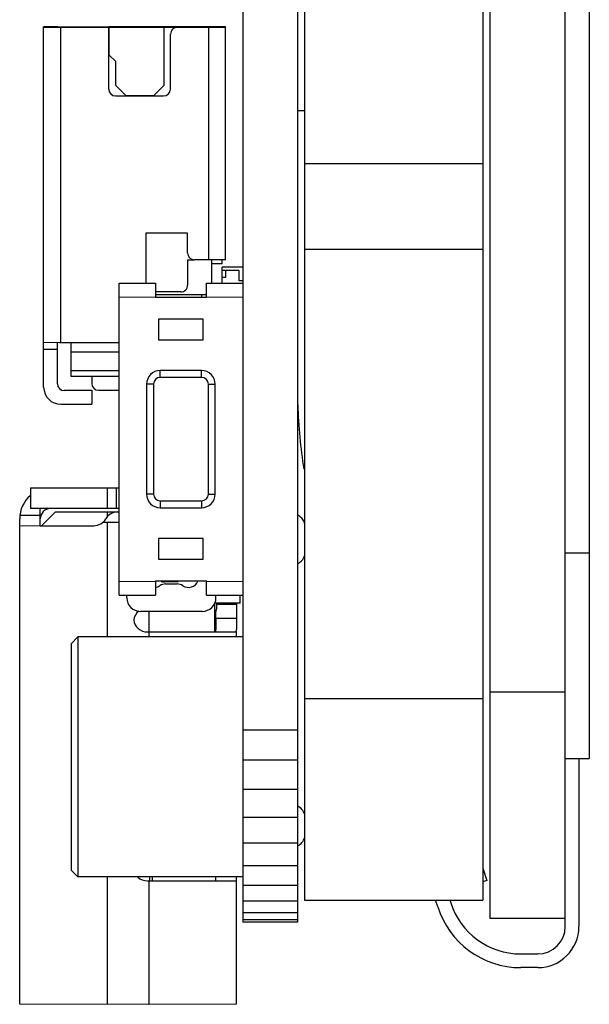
# Model space of a CAD drawing. Header units: inches. Extents: x -13 to 119, y -33 to 44.
# Tile 1 of 40: x -13 to -5, y -12 to 2. Entities that reach past the tile are written whole.
import ezdxf

# ---------------------------------------------------------------- set-up
doc = ezdxf.new("R2010")
doc.units = ezdxf.units.IN
doc.header["$LTSCALE"] = 1.21
doc.header["$MEASUREMENT"] = 0
doc.layers.get('0').update_dxf_attribs({"linetype": 'CONTINUOUS'})

msp = doc.modelspace()

# ---------------------------------------------------------------- linework, layer by layer
at = {"color": 7, "linetype": 'Continuous'}
for p, q in [((-9.755, 25.447), (-9.755, -10.94)), ((-8.955, 25.447), (-8.955, -10.94)), ((-8.855, 25.322), (-8.855, -10.617)), ((-6.255, 25.322), (-6.255, -10.617)), ((-6.155, 25.397), (-6.155, -10.883)), ((-5.055, -11.003), (-5.055, 25.397)), ((-4.705, 25.097), (-4.705, -8.553)), ((-12.655, -3.138), (-12.655, 2.117)), ((-12.455, 2.117), (-12.655, 2.117)), ((-12.655, 2.111), (-12.455, 2.11)), ((-12.455, 2.117), (-12.355, 2.117)), ((-12.455, 2.117), (-12.455, 2.111)), ((-12.455, 2.11), (-11.707, 2.11)), ((-12.425, 2.117), (-12.175, 2.117)), ((-12.425, 2.117), (-12.425, 2.111)), ((-12.405, 2.117), (-12.175, 2.117)), ((-12.405, -2.49), (-12.405, 2.11)), ((-12.355, 2.117), (-11.705, 2.117)), ((-12.175, 2.117), (-11.205, 2.117)), ((-12.175, 2.117), (-12.175, 2.111)), ((-11.707, 2.111), (-11.705, 2.111)), ((-11.707, 1.208), (-11.707, 2.11)), ((-10.905, 2.117), (-11.705, 2.117)), ((-11.705, 2.117), (-11.705, 2.117)), ((-11.705, 2.11), (-10.905, 2.11)), ((-11.705, 2.11), (-11.705, 1.71)), ((-11.305, 2.117), (-11.31, 2.111)), ((-10.205, 2.117), (-11.305, 2.117)), ((-11.305, 2.117), (-11.305, 2.111)), ((-10.755, 2.117), (-11.205, 2.117)), ((-11.205, 2.116), (-10.304, 2.116)), ((-11.205, 2.116), (-11.205, 2.116)), ((-11.205, 2.115), (-10.304, 2.115)), ((-11.205, 2.115), (-10.304, 2.115)), ((-11.205, 2.115), (-11.205, 2.114)), ((-11.205, 2.115), (-11.205, 2.115)), ((-11.205, 2.114), (-10.304, 2.114)), ((-11.205, 2.114), (-11.205, 2.114)), ((-11.205, 2.113), (-10.304, 2.113)), ((-11.205, 2.113), (-10.304, 2.113)), ((-11.205, 2.113), (-11.205, 2.112)), ((-11.205, 2.113), (-11.205, 2.113)), ((-11.205, 2.112), (-10.304, 2.112)), ((-11.205, 2.112), (-10.304, 2.112)), ((-11.205, 2.112), (-11.205, 2.111)), ((-11.205, 2.112), (-11.205, 2.112)), ((-11.205, 2.111), (-10.304, 2.111)), ((-10.304, 2.117), (-10.905, 2.117)), ((-10.905, 2.117), (-10.905, 2.117)), ((-10.905, 2.111), (-10.707, 2.111)), ((-10.905, 2.11), (-10.905, 1.26)), ((-10.807, 1.208), (-10.807, 2.01)), ((-10.755, 2.117), (-10.705, 2.117)), ((-10.707, 2.11), (-10.255, 2.11)), ((-10.405, 2.117), (-10.705, 2.117)), ((-10.405, 2.117), (-10.355, 2.117)), ((-10.183, 2.117), (-10.355, 2.117)), ((-10.304, 2.116), (-10.304, 2.116)), ((-10.304, 2.115), (-10.304, 2.115)), ((-10.304, 2.115), (-10.304, 2.114)), ((-10.304, 2.114), (-10.304, 2.114)), ((-10.304, 2.113), (-10.304, 2.113)), ((-10.304, 2.113), (-10.304, 2.112)), ((-10.304, 2.112), (-10.304, 2.112)), ((-10.304, 2.112), (-10.304, 2.111)), ((-10.255, 2.11), (-10.005, 2.111)), ((-10.255, 2.11), (-10.255, -1.28)), ((-10.205, 2.116), (-10.205, 2.117)), ((-10.055, 2.116), (-10.205, 2.116)), ((-10.205, 2.111), (-10.203, 2.111)), ((-10.183, 2.117), (-10.155, 2.117)), ((-10.005, 2.116), (-10.155, 2.116)), ((-10.155, 2.116), (-10.155, 2.116)), ((-10.055, 2.111), (-10.055, 2.116)), ((-10.005, 2.116), (-10.005, 2.111)), ((-10.005, -1.279), (-10.005, 2.111)), ((-11.705, 1.71), (-11.605, 1.61)), ((-11.605, 1.26), (-11.605, 1.61)), ((-11.605, 1.26), (-11.455, 1.11)), ((-11.055, 1.11), (-10.905, 1.26)), ((-11.607, 1.108), (-10.907, 1.108)), ((-11.055, 1.11), (-11.455, 1.11)), ((-8.955, 0.897), (-8.855, 0.897)), ((-8.855, 0.122), (-6.255, 0.122)), ((-10.557, -0.89), (-11.167, -0.89)), ((-11.167, -0.89), (-11.167, -1.621)), ((-10.557, -1.18), (-10.557, -0.89)), ((-8.855, -1.128), (-6.255, -1.128)), ((-10.557, -1.279), (-10.458, -1.279)), ((-10.557, -1.279), (-10.557, -1.652)), ((-10.255, -1.28), (-10.457, -1.28)), ((-10.005, -1.279), (-10.255, -1.28)), ((-10.205, -1.621), (-10.205, -1.28)), ((-10.055, -1.339), (-10.055, -1.279)), ((-10.055, -1.339), (-10.205, -1.339)), ((-9.755, -1.389), (-10.055, -1.389)), ((-10.055, -1.621), (-10.055, -1.389)), ((-9.805, -1.439), (-10.055, -1.439)), ((-10.005, -1.539), (-10.055, -1.539)), ((-10.005, -1.439), (-10.005, -1.539)), ((-9.805, -1.589), (-9.805, -1.439)), ((-11.555, -1.621), (-11.027, -1.621)), ((-11.555, -6.171), (-11.555, -1.621)), ((-11.027, -1.621), (-11.027, -1.828)), ((-10.282, -1.621), (-9.755, -1.621)), ((-10.282, -1.828), (-10.282, -1.621)), ((-9.755, -1.589), (-9.805, -1.589)), ((-11.555, -1.821), (-11.027, -1.824)), ((-10.657, -1.749), (-11.027, -1.749)), ((-11.027, -1.789), (-10.282, -1.789)), ((-11.027, -1.824), (-10.282, -1.824)), ((-10.355, -1.789), (-10.355, -1.824)), ((-10.282, -1.824), (-9.755, -1.821)), ((-10.33, -2.146), (-10.98, -2.146)), ((-10.98, -2.146), (-10.98, -2.446)), ((-10.33, -2.446), (-10.33, -2.146)), ((-12.425, -2.49), (-12.655, -2.489)), ((-12.455, -3.088), (-12.455, -2.49)), ((-11.555, -2.49), (-12.425, -2.49)), ((-12.255, -2.983), (-12.255, -2.489)), ((-10.98, -2.446), (-10.33, -2.446)), ((-12.455, -2.588), (-12.655, -2.588)), ((-12.255, -2.624), (-11.555, -2.624)), ((-11.555, -2.898), (-12.255, -2.898)), ((-11.555, -2.983), (-12.255, -2.983)), ((-11.955, -2.983), (-11.955, -3.083)), ((-10.355, -2.896), (-10.955, -2.896)), ((-10.955, -2.996), (-10.955, -2.896)), ((-10.355, -2.996), (-10.955, -2.996)), ((-10.355, -2.996), (-10.355, -2.896)), ((-11.055, -3.096), (-11.155, -3.096)), ((-11.155, -3.096), (-11.155, -4.696)), ((-11.055, -3.096), (-11.055, -4.696)), ((-10.255, -3.096), (-10.155, -3.096)), ((-10.255, -4.696), (-10.255, -3.096)), ((-10.155, -4.696), (-10.155, -3.096)), ((-12.355, -3.184), (-11.955, -3.184)), ((-12.355, -3.184), (-12.355, -3.188)), ((-11.955, -3.188), (-12.355, -3.188)), ((-11.955, -3.184), (-11.955, -3.388)), ((-11.855, -3.183), (-11.555, -3.183)), ((-12.405, -3.388), (-11.955, -3.388)), ((-12.847, -4.608), (-11.555, -4.608)), ((-12.847, -4.608), (-12.847, -4.908)), ((-12.844, -4.908), (-12.844, -4.608)), ((-11.724, -4.908), (-11.724, -4.608)), ((-11.594, -4.908), (-11.594, -4.608)), ((-11.055, -4.696), (-11.155, -4.696)), ((-10.255, -4.696), (-10.155, -4.696)), ((-10.955, -4.796), (-10.355, -4.796)), ((-10.955, -4.796), (-10.955, -4.896)), ((-10.355, -4.796), (-10.355, -4.896)), ((-13.001, -5.007), (-12.695, -5.007)), ((-11.555, -4.908), (-12.847, -4.908)), ((-12.704, -5.157), (-12.704, -4.908)), ((-12.484, -4.957), (-12.684, -5.157)), ((-12.484, -4.957), (-12.684, -5.157)), ((-12.484, -4.957), (-11.555, -4.958)), ((-11.724, -5.022), (-11.724, -4.958)), ((-10.955, -4.896), (-10.355, -4.896)), ((-13.004, -12.137), (-13.004, -5.057)), ((-13.004, -5.157), (-12.704, -5.158)), ((-12.704, -5.158), (-11.924, -5.158)), ((-11.724, -5.108), (-11.555, -5.108)), ((-11.724, -6.781), (-11.724, -5.108)), ((-10.33, -5.346), (-10.98, -5.346)), ((-10.98, -5.346), (-10.98, -5.646)), ((-10.33, -5.646), (-10.33, -5.346)), ((-5.055, -5.553), (-4.705, -5.553)), ((-10.98, -5.646), (-10.33, -5.646)), ((-11.555, -5.971), (-11.027, -5.967)), ((-11.027, -5.964), (-11.027, -6.171)), ((-10.282, -5.967), (-11.027, -5.967)), ((-10.694, -5.978), (-10.894, -5.978)), ((-10.878, -6.008), (-10.71, -6.008)), ((-10.282, -6.171), (-10.282, -5.964)), ((-10.282, -5.967), (-9.755, -5.971)), ((-11.555, -6.171), (-11.027, -6.171)), ((-11.444, -6.208), (-11.444, -6.171)), ((-10.282, -6.171), (-9.755, -6.171)), ((-10.144, -6.208), (-10.144, -6.171)), ((-9.794, -6.288), (-9.794, -6.171)), ((-10.164, -6.291), (-10.164, -6.708)), ((-9.794, -6.288), (-10.163, -6.288)), ((-10.134, -6.36), (-10.134, -6.287)), ((-9.844, -6.307), (-10.134, -6.307)), ((-9.844, -6.288), (-9.844, -6.507)), ((-10.344, -6.408), (-11.244, -6.408)), ((-11.124, -6.408), (-11.124, -6.781)), ((-10.144, -6.416), (-10.134, -6.36)), ((-10.144, -6.507), (-10.144, -6.407)), ((-10.144, -6.507), (-9.844, -6.507)), ((-11.144, -6.708), (-9.86, -6.708)), ((-9.844, -6.781), (-9.844, -6.707)), ((-12.255, -6.881), (-12.155, -6.781)), ((-12.255, -6.881), (-12.255, -10.181)), ((-9.755, -6.781), (-12.155, -6.781)), ((-12.155, -6.781), (-12.155, -10.281)), ((-6.155, -7.583), (-5.055, -7.583)), ((-8.855, -7.678), (-6.255, -7.678)), ((-8.955, -8.141), (-9.755, -8.141)), ((-8.955, -8.579), (-9.755, -8.579)), ((-5.055, -8.553), (-4.705, -8.553)), ((-4.855, -8.553), (-4.855, -11.003)), ((-8.955, -9.006), (-9.755, -9.006)), ((-8.955, -9.412), (-9.755, -9.412)), ((-8.955, -9.786), (-9.755, -9.786)), ((-12.255, -10.181), (-12.155, -10.281)), ((-8.955, -10.12), (-9.755, -10.12)), ((-6.255, -10.15), (-6.196, -10.333)), ((-9.755, -10.281), (-12.155, -10.281)), ((-11.724, -12.138), (-11.724, -10.281)), ((-11.144, -10.338), (-9.844, -10.337)), ((-11.124, -10.338), (-11.124, -12.138)), ((-11.114, -10.281), (-11.114, -10.338)), ((-11.074, -10.281), (-11.074, -10.338)), ((-10.144, -10.337), (-10.144, -10.281)), ((-9.844, -12.137), (-9.844, -10.281)), ((-6.196, -10.333), (-6.255, -10.352)), ((-8.955, -10.406), (-9.755, -10.406)), ((-8.855, -10.617), (-6.255, -10.617)), ((-6.913, -10.717), (-6.945, -10.617)), ((-6.735, -10.617), (-6.723, -10.657)), ((-8.955, -10.635), (-9.755, -10.635)), ((-8.955, -10.803), (-9.755, -10.803)), ((-8.955, -10.906), (-9.755, -10.906)), ((-6.155, -10.883), (-5.055, -10.883)), ((-8.955, -10.94), (-9.755, -10.94)), ((-5.703, -11.403), (-5.455, -11.403)), ((-5.455, -11.603), (-5.703, -11.603)), ((-11.124, -12.138), (-13.004, -12.137)), ((-9.844, -12.137), (-11.124, -12.138))]:
    msp.add_line(p, q, dxfattribs=at)
for centre, radius, start, end in [((-10.707, 2.01), 0.1, 90, 180), ((-10.735, 1.681), 0.43, 89.9399, 90.0601), ((-11.607, 1.208), 0.1, 180, 270), ((-10.907, 1.208), 0.1, 270, 0), ((-10.457, -1.18), 0.1, 180, 270), ((-10.955, -3.096), 0.2, 90, 180), ((-10.955, -3.096), 0.1, 90, 180), ((-10.355, -3.096), 0.2, 0, 90), ((-10.355, -3.096), 0.1, 0, 90), ((-12.405, -3.138), 0.25, 180, 270), ((-12.355, -3.088), 0.1, 180, 270), ((-11.855, -3.083), 0.1, 180, 270), ((-2.006, -3.211), 6.949, 181.5211, 189.2954), ((-12.554, -5.057), 0.45, 130.849, 180), ((-10.955, -4.696), 0.2, 180, 270), ((-10.955, -4.696), 0.1, 180, 270), ((-10.355, -4.696), 0.2, 270, 0), ((-10.355, -4.696), 0.1, 270, 0), ((-12.554, -5.057), 0.15, 91.3334, 179.9999), ((-11.578, -5.158), 0.2, 90, 150.001), ((-9.044, -5.181), 0.2, 17.9085, 63.4349), ((-11.924, -4.958), 0.2, 270, 329.9996), ((-9.044, -5.534), 0.2, 296.5651, 342.0915), ((-10.878, -6.158), 0.15, 90, 123.5573), ((-10.894, -5.828), 0.15, 251.9428, 270), ((-10.71, -6.158), 0.15, 56.4427, 90), ((-10.544, -5.908), 0.15, 236.4427, 336.4123), ((-11.044, -5.908), 0.15, 276.7294, 303.5573), ((-11.244, -6.208), 0.2, 180, 270), ((-10.344, -6.208), 0.2, 270, 0), ((-11.144, -6.558), 0.2, 129.2727, 172.8192), ((-11.144, -6.508), 0.2, 187.1808, 270), ((-10.165, -6.7), 0.008, 270.0019, 275.1013), ((-9.044, -9.426), 0.2, 17.6247, 63.139), ((-9.044, -9.649), 0.2, 296.8611, 342.3754), ((-11.144, -10.138), 0.2, 226.5615, 270), ((-5.703, -10.333), 1.27, 197.6139, 270), ((-5.703, -10.333), 1.07, 197.6139, 270), ((-5.455, -11.003), 0.6, 270, 0), ((-5.455, -11.003), 0.4, 270, 0)]:
    msp.add_arc(centre, radius, start, end, dxfattribs=at)
msp.add_ellipse((-11.724, -3.827), major_axis=(0, 1.28), ratio=0.999935, start_param=-3.193035, end_param=-3.141593, dxfattribs=at)
for points, knots in [([(-10.657, -1.749), (-10.644, -1.749), (-10.617, -1.744), (-10.584, -1.723), (-10.562, -1.691), (-10.557, -1.665), (-10.557, -1.652)], [0, 0, 0, 0, 0.253394, 0.504814, 0.753413, 1, 1, 1, 1]), ([(-10.144, -6.507), (-10.144, -6.533), (-10.144, -6.57), (-10.144, -6.616), (-10.145, -6.646), (-10.147, -6.671), (-10.15, -6.688), (-10.154, -6.698), (-10.157, -6.704), (-10.161, -6.707), (-10.164, -6.707)], [0, 0, 0, 0, 0.369617, 0.537066, 0.684402, 0.805308, 0.896918, 0.931692, 0.959604, 1, 1, 1, 1]), ([(-9.844, -6.507), (-9.844, -6.533), (-9.844, -6.57), (-9.844, -6.617), (-9.845, -6.647), (-9.847, -6.669), (-9.848, -6.683), (-9.85, -6.692), (-9.852, -6.698), (-9.854, -6.704), (-9.858, -6.708), (-9.86, -6.708)], [0, 0, 0, 0, 0.375822, 0.545722, 0.694696, 0.816268, 0.865707, 0.90727, 0.940913, 0.966867, 1, 1, 1, 1])]:
    msp.add_open_spline(points, degree=3, knots=knots, dxfattribs=at)

doc.saveas('drawing.dxf')
